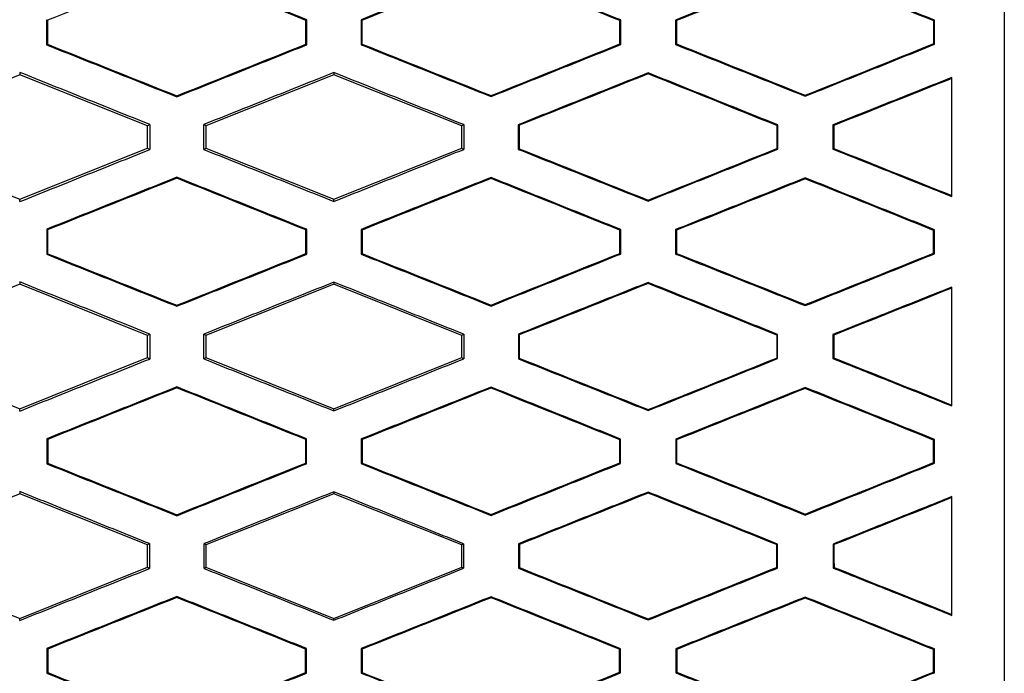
# Model space of a CAD drawing. Header units: millimetres. Extents: x -0.43 to 1.28, y -0.94 to 1.34.
# Tile 51 of 177: x 0.3021 to 0.3209, y 0.2089 to 0.2214. Entities that reach past the tile are written whole.
import ezdxf

# ---------------------------------------------------------------- set-up
doc = ezdxf.new("R2010")
doc.units = ezdxf.units.MM

msp = doc.modelspace()

# ---------------------------------------------------------------- linework, layer by layer
at = {"color": 7, "linetype": 'Continuous', "lineweight": 25}
for p, q in [((0.302654, 0.221387), (0.302654, 0.220907)), ((0.302654, 0.221387), (0.302671, 0.221376)), ((0.307622, 0.221385), (0.307605, 0.221374)), ((0.307622, 0.220909), (0.307622, 0.221386)), ((0.308658, 0.221385), (0.308658, 0.22091)), ((0.308658, 0.221385), (0.308675, 0.221373)), ((0.313617, 0.221382), (0.313599, 0.22137)), ((0.313617, 0.220913), (0.313617, 0.221382)), ((0.314663, 0.221381), (0.314663, 0.220914)), ((0.314663, 0.221381), (0.314681, 0.221369)), ((0.31961, 0.221377), (0.319592, 0.221365)), ((0.31961, 0.220918), (0.31961, 0.221377)), ((0.302654, 0.220907), (0.302671, 0.220919)), ((0.307622, 0.220909), (0.307605, 0.220921)), ((0.308658, 0.22091), (0.308675, 0.220921)), ((0.313617, 0.220913), (0.313599, 0.220925)), ((0.314663, 0.220914), (0.314681, 0.220925)), ((0.31961, 0.220918), (0.319592, 0.22093)), ((0.30214, 0.220382), (0.30214, 0.220336)), ((0.30814, 0.220378), (0.30814, 0.220336)), ((0.31414, 0.220372), (0.31414, 0.220353)), ((0.30214, 0.220336), (0.299696, 0.219359)), ((0.304583, 0.219359), (0.30214, 0.220336)), ((0.30814, 0.220336), (0.305696, 0.219359)), ((0.310583, 0.219359), (0.30814, 0.220336)), ((0.30514, 0.219915), (0.30514, 0.219933)), ((0.31114, 0.21992), (0.31114, 0.219938)), ((0.31714, 0.219927), (0.31714, 0.219945)), ((0.304624, 0.219386), (0.304583, 0.219359)), ((0.304583, 0.218936), (0.304583, 0.219359)), ((0.305696, 0.219359), (0.305656, 0.219386)), ((0.305696, 0.219359), (0.305696, 0.218936)), ((0.310619, 0.219384), (0.310583, 0.219359)), ((0.310583, 0.218936), (0.310583, 0.219359)), ((0.311661, 0.219383), (0.311661, 0.218912)), ((0.311661, 0.219383), (0.311678, 0.219371)), ((0.316595, 0.219368), (0.316613, 0.219379)), ((0.316595, 0.219368), (0.316595, 0.218927)), ((0.316613, 0.218916), (0.316613, 0.219379)), ((0.317667, 0.219379), (0.317668, 0.218916)), ((0.317667, 0.219379), (0.317685, 0.219367)), ((0.299696, 0.218936), (0.30214, 0.217958)), ((0.30214, 0.217958), (0.304583, 0.218936)), ((0.304583, 0.218936), (0.304623, 0.218908)), ((0.305656, 0.218909), (0.305696, 0.218936)), ((0.305696, 0.218936), (0.30814, 0.217958)), ((0.30814, 0.217958), (0.310583, 0.218936)), ((0.310583, 0.218936), (0.310619, 0.218911)), ((0.311661, 0.218912), (0.311679, 0.218924)), ((0.316613, 0.218916), (0.316595, 0.218927)), ((0.317668, 0.218916), (0.317685, 0.218928)), ((0.30514, 0.218361), (0.30514, 0.218379)), ((0.31114, 0.218356), (0.31114, 0.218375)), ((0.31714, 0.218349), (0.31714, 0.218368)), ((0.30214, 0.217914), (0.30214, 0.217958)), ((0.30814, 0.217918), (0.30814, 0.217958)), ((0.31414, 0.217924), (0.31414, 0.217942)), ((0.302655, 0.217387), (0.302655, 0.216908)), ((0.302655, 0.217387), (0.302673, 0.217375)), ((0.307621, 0.217385), (0.307604, 0.217373)), ((0.307621, 0.21691), (0.307621, 0.217385)), ((0.308659, 0.217384), (0.308659, 0.216911)), ((0.308659, 0.217384), (0.308676, 0.217372)), ((0.313616, 0.217381), (0.313598, 0.217369)), ((0.313616, 0.216914), (0.313616, 0.217381)), ((0.314665, 0.21738), (0.314665, 0.216914)), ((0.314665, 0.21738), (0.314682, 0.217369)), ((0.319609, 0.217376), (0.319591, 0.217365)), ((0.319608, 0.216919), (0.319609, 0.217376)), ((0.302655, 0.216908), (0.302673, 0.21692)), ((0.307621, 0.21691), (0.307603, 0.216922)), ((0.308659, 0.216911), (0.308677, 0.216922)), ((0.313616, 0.216914), (0.313598, 0.216925)), ((0.314665, 0.216914), (0.314682, 0.216926)), ((0.319608, 0.216919), (0.319591, 0.21693)), ((0.30214, 0.216336), (0.299696, 0.215359)), ((0.30214, 0.21638), (0.30214, 0.216336)), ((0.304583, 0.215359), (0.30214, 0.216336)), ((0.30814, 0.216336), (0.305696, 0.215359)), ((0.30814, 0.216377), (0.30814, 0.216336)), ((0.310583, 0.215359), (0.30814, 0.216336)), ((0.31414, 0.216371), (0.31414, 0.216352)), ((0.30514, 0.215916), (0.30514, 0.215935)), ((0.31114, 0.215921), (0.31114, 0.21594)), ((0.31714, 0.215928), (0.31714, 0.215947)), ((0.304622, 0.215386), (0.304583, 0.215359)), ((0.304583, 0.214936), (0.304583, 0.215359)), ((0.305696, 0.215359), (0.305658, 0.215385)), ((0.305696, 0.215359), (0.305696, 0.214936)), ((0.310618, 0.215383), (0.310583, 0.215359)), ((0.310583, 0.214936), (0.310583, 0.215359)), ((0.311662, 0.215382), (0.311663, 0.214913)), ((0.311662, 0.215382), (0.31168, 0.21537)), ((0.316594, 0.215367), (0.316612, 0.215378)), ((0.316594, 0.215367), (0.316594, 0.214928)), ((0.316611, 0.214917), (0.316612, 0.215378)), ((0.317669, 0.215378), (0.317669, 0.214917)), ((0.317669, 0.215378), (0.317686, 0.215366)), ((0.299696, 0.214936), (0.30214, 0.213958)), ((0.30214, 0.213958), (0.304583, 0.214936)), ((0.304583, 0.214936), (0.304622, 0.214909)), ((0.305658, 0.21491), (0.305696, 0.214936)), ((0.305696, 0.214936), (0.30814, 0.213958)), ((0.30814, 0.213958), (0.310583, 0.214936)), ((0.310583, 0.214936), (0.310618, 0.214912)), ((0.311663, 0.214913), (0.31168, 0.214925)), ((0.316611, 0.214917), (0.316594, 0.214928)), ((0.317669, 0.214917), (0.317687, 0.214929)), ((0.30514, 0.214359), (0.30514, 0.214378)), ((0.31114, 0.214354), (0.31114, 0.214373)), ((0.31714, 0.214347), (0.31714, 0.214366)), ((0.30214, 0.213915), (0.30214, 0.213958)), ((0.30814, 0.213919), (0.30814, 0.213958)), ((0.31414, 0.213925), (0.31414, 0.213944)), ((0.302657, 0.213386), (0.302657, 0.212909)), ((0.302657, 0.213386), (0.302674, 0.213374)), ((0.307619, 0.213384), (0.307602, 0.213372)), ((0.307619, 0.212911), (0.307619, 0.213384)), ((0.308661, 0.213383), (0.308661, 0.212912)), ((0.308661, 0.213383), (0.308678, 0.213371)), ((0.313614, 0.21338), (0.313597, 0.213368)), ((0.313614, 0.212915), (0.313614, 0.21338)), ((0.314666, 0.213379), (0.314667, 0.212916)), ((0.314666, 0.213379), (0.314684, 0.213367)), ((0.319607, 0.213375), (0.319589, 0.213363)), ((0.319607, 0.21292), (0.319607, 0.213375)), ((0.302657, 0.212909), (0.302675, 0.212921)), ((0.307619, 0.212911), (0.307602, 0.212923)), ((0.308661, 0.212912), (0.308678, 0.212923)), ((0.313614, 0.212915), (0.313596, 0.212927)), ((0.314667, 0.212916), (0.314684, 0.212927)), ((0.319607, 0.21292), (0.319589, 0.212932)), ((0.30214, 0.212336), (0.299696, 0.211359)), ((0.30214, 0.212379), (0.30214, 0.212336)), ((0.304583, 0.211359), (0.30214, 0.212336)), ((0.30814, 0.212336), (0.305696, 0.211359)), ((0.30814, 0.212375), (0.30814, 0.212336)), ((0.310583, 0.211359), (0.30814, 0.212336)), ((0.31414, 0.212369), (0.31414, 0.21235)), ((0.30514, 0.211918), (0.30514, 0.211937)), ((0.31114, 0.211923), (0.31114, 0.211942)), ((0.31714, 0.21193), (0.31714, 0.211949)), ((0.30462, 0.211384), (0.304583, 0.211359)), ((0.304583, 0.210936), (0.304583, 0.211359)), ((0.305696, 0.211359), (0.305659, 0.211384)), ((0.305696, 0.211359), (0.305696, 0.210936)), ((0.310616, 0.211381), (0.310583, 0.211359)), ((0.310583, 0.210936), (0.310583, 0.211359)), ((0.311664, 0.211381), (0.311664, 0.210914)), ((0.311664, 0.211381), (0.311682, 0.211369)), ((0.316592, 0.211365), (0.31661, 0.211377)), ((0.316592, 0.211365), (0.316592, 0.21093)), ((0.31661, 0.210918), (0.31661, 0.211377)), ((0.317671, 0.211376), (0.317671, 0.210919)), ((0.317671, 0.211376), (0.317688, 0.211365)), ((0.299696, 0.210936), (0.30214, 0.209958)), ((0.30214, 0.209958), (0.304583, 0.210936)), ((0.304583, 0.210936), (0.30462, 0.21091)), ((0.30566, 0.210911), (0.305696, 0.210936)), ((0.305696, 0.210936), (0.30814, 0.209958)), ((0.30814, 0.209958), (0.310583, 0.210936)), ((0.310583, 0.210936), (0.310616, 0.210914)), ((0.311664, 0.210914), (0.311682, 0.210926)), ((0.31661, 0.210918), (0.316592, 0.21093)), ((0.317671, 0.210919), (0.317689, 0.210931)), ((0.30514, 0.210357), (0.30514, 0.210376)), ((0.31114, 0.210352), (0.31114, 0.210371)), ((0.31714, 0.210345), (0.31714, 0.210364)), ((0.30214, 0.209917), (0.30214, 0.209958)), ((0.30814, 0.209921), (0.30814, 0.209958)), ((0.31414, 0.209927), (0.31414, 0.209946)), ((0.302659, 0.209384), (0.302659, 0.20891)), ((0.302659, 0.209384), (0.302676, 0.209372)), ((0.307617, 0.209382), (0.3076, 0.20937)), ((0.307617, 0.208912), (0.307617, 0.209382)), ((0.308663, 0.209382), (0.308663, 0.208913)), ((0.308663, 0.209382), (0.30868, 0.20937)), ((0.313612, 0.209379), (0.313595, 0.209367)), ((0.313612, 0.208916), (0.313612, 0.209379)), ((0.314668, 0.209378), (0.314669, 0.208917)), ((0.314668, 0.209378), (0.314686, 0.209366)), ((0.319605, 0.209374), (0.319588, 0.209362)), ((0.319605, 0.208921), (0.319605, 0.209374)), ((0.302659, 0.20891), (0.302677, 0.208922)), ((0.307617, 0.208912), (0.3076, 0.208924)), ((0.308663, 0.208913), (0.30868, 0.208925)), ((0.313612, 0.208916), (0.313594, 0.208928)), ((0.314669, 0.208917), (0.314686, 0.208929)), ((0.319605, 0.208921), (0.319587, 0.208933))]:
    msp.add_line(p, q, dxfattribs=at)
for points in [[(0.32094, 0.240864), (0.32094, 0.225808), (0.32094, 0.210746), (0.320941, 0.195621)], [(0.30514, 0.222362), (0.304317, 0.222033), (0.303494, 0.221704), (0.302671, 0.221376)], [(0.307605, 0.221374), (0.306783, 0.221703), (0.305961, 0.222032), (0.30514, 0.222362)], [(0.31114, 0.222357), (0.310318, 0.222029), (0.309497, 0.221701), (0.308675, 0.221373)], [(0.313599, 0.22137), (0.31278, 0.221699), (0.31196, 0.222028), (0.31114, 0.222357)], [(0.31714, 0.22235), (0.31632, 0.222023), (0.315501, 0.221696), (0.314681, 0.221369)], [(0.319592, 0.221365), (0.318775, 0.221694), (0.317957, 0.222022), (0.31714, 0.22235)], [(0.302671, 0.221376), (0.302671, 0.221223), (0.302671, 0.221071), (0.302671, 0.220919)], [(0.307605, 0.220921), (0.307605, 0.221072), (0.307605, 0.221223), (0.307605, 0.221374)], [(0.308675, 0.221373), (0.308675, 0.221223), (0.308675, 0.221072), (0.308675, 0.220921)], [(0.313599, 0.220925), (0.313599, 0.221073), (0.313599, 0.221222), (0.313599, 0.22137)], [(0.314681, 0.221369), (0.314681, 0.221221), (0.314681, 0.221073), (0.314681, 0.220925)], [(0.319592, 0.22093), (0.319592, 0.221075), (0.319592, 0.22122), (0.319592, 0.221365)], [(0.302671, 0.220919), (0.303494, 0.22059), (0.304317, 0.220262), (0.30514, 0.219933)], [(0.30514, 0.219933), (0.305961, 0.220263), (0.306783, 0.220592), (0.307605, 0.220921)], [(0.308675, 0.220921), (0.309497, 0.220594), (0.310318, 0.220266), (0.31114, 0.219938)], [(0.31114, 0.219938), (0.31196, 0.220267), (0.31278, 0.220596), (0.313599, 0.220925)], [(0.314681, 0.220925), (0.315501, 0.220599), (0.31632, 0.220272), (0.31714, 0.219945)], [(0.31714, 0.219945), (0.317957, 0.220273), (0.318775, 0.220601), (0.319592, 0.22093)], [(0.31414, 0.220353), (0.313319, 0.220026), (0.312499, 0.219698), (0.311678, 0.219371)], [(0.316595, 0.219368), (0.315777, 0.219696), (0.314958, 0.220025), (0.31414, 0.220353)], [(0.31994, 0.220266), (0.319189, 0.219966), (0.318437, 0.219666), (0.317685, 0.219367)], [(0.304624, 0.219386), (0.304624, 0.219227), (0.304624, 0.219068), (0.304623, 0.218908)], [(0.305656, 0.218909), (0.305656, 0.219068), (0.305656, 0.219227), (0.305656, 0.219386)], [(0.310619, 0.219384), (0.310619, 0.219226), (0.310619, 0.219069), (0.310619, 0.218911)], [(0.311678, 0.219371), (0.311678, 0.219222), (0.311678, 0.219073), (0.311679, 0.218924)], [(0.317685, 0.219367), (0.317685, 0.219221), (0.317685, 0.219074), (0.317685, 0.218928)], [(0.311679, 0.218924), (0.312499, 0.218597), (0.313319, 0.21827), (0.31414, 0.217942)], [(0.31414, 0.217942), (0.314958, 0.218271), (0.315777, 0.218599), (0.316595, 0.218927)], [(0.317685, 0.218928), (0.318437, 0.218629), (0.319189, 0.218329), (0.31994, 0.21803)], [(0.30514, 0.218361), (0.304317, 0.218032), (0.303495, 0.217703), (0.302673, 0.217375)], [(0.307604, 0.217373), (0.306782, 0.217702), (0.305961, 0.218031), (0.30514, 0.218361)], [(0.31114, 0.218356), (0.310319, 0.218028), (0.309498, 0.2177), (0.308676, 0.217372)], [(0.313598, 0.217369), (0.312779, 0.217698), (0.311959, 0.218027), (0.31114, 0.218356)], [(0.31714, 0.218349), (0.316321, 0.218022), (0.315501, 0.217695), (0.314682, 0.217369)], [(0.319591, 0.217365), (0.318774, 0.217693), (0.317957, 0.218021), (0.31714, 0.218349)], [(0.302673, 0.217375), (0.302673, 0.217223), (0.302673, 0.217071), (0.302673, 0.21692)], [(0.307603, 0.216922), (0.307603, 0.217072), (0.307604, 0.217222), (0.307604, 0.217373)], [(0.308676, 0.217372), (0.308677, 0.217222), (0.308677, 0.217072), (0.308677, 0.216922)], [(0.313598, 0.216925), (0.313598, 0.217073), (0.313598, 0.217221), (0.313598, 0.217369)], [(0.314682, 0.217369), (0.314682, 0.217221), (0.314682, 0.217074), (0.314682, 0.216926)], [(0.319591, 0.21693), (0.319591, 0.217075), (0.319591, 0.21722), (0.319591, 0.217365)], [(0.302673, 0.21692), (0.303495, 0.216591), (0.304317, 0.216263), (0.30514, 0.215935)], [(0.30514, 0.215935), (0.305961, 0.216264), (0.306782, 0.216593), (0.307603, 0.216922)], [(0.308677, 0.216922), (0.309498, 0.216595), (0.310319, 0.216267), (0.31114, 0.21594)], [(0.31114, 0.21594), (0.311959, 0.216268), (0.312779, 0.216597), (0.313598, 0.216925)], [(0.314682, 0.216926), (0.315502, 0.2166), (0.316321, 0.216273), (0.31714, 0.215947)], [(0.31714, 0.215947), (0.317957, 0.216275), (0.318774, 0.216603), (0.319591, 0.21693)], [(0.31414, 0.216352), (0.31332, 0.216025), (0.3125, 0.215697), (0.31168, 0.21537)], [(0.316594, 0.215367), (0.315776, 0.215695), (0.314958, 0.216023), (0.31414, 0.216352)], [(0.31994, 0.216264), (0.319189, 0.215965), (0.318438, 0.215665), (0.317686, 0.215366)], [(0.304622, 0.215386), (0.304622, 0.215227), (0.304622, 0.215068), (0.304622, 0.214909)], [(0.305658, 0.21491), (0.305658, 0.215068), (0.305658, 0.215227), (0.305658, 0.215385)], [(0.310618, 0.215383), (0.310618, 0.215226), (0.310618, 0.215069), (0.310618, 0.214912)], [(0.31168, 0.21537), (0.31168, 0.215222), (0.31168, 0.215073), (0.31168, 0.214925)], [(0.317686, 0.215366), (0.317687, 0.21522), (0.317687, 0.215075), (0.317687, 0.214929)], [(0.31168, 0.214925), (0.3125, 0.214598), (0.31332, 0.214271), (0.31414, 0.213944)], [(0.31414, 0.213944), (0.314958, 0.214272), (0.315776, 0.2146), (0.316594, 0.214928)], [(0.317687, 0.214929), (0.318438, 0.21463), (0.319189, 0.214331), (0.31994, 0.214031)], [(0.30514, 0.214359), (0.304318, 0.214031), (0.303496, 0.213702), (0.302674, 0.213374)], [(0.307602, 0.213372), (0.306781, 0.213701), (0.305961, 0.21403), (0.30514, 0.214359)], [(0.31114, 0.214354), (0.310319, 0.214026), (0.309499, 0.213699), (0.308678, 0.213371)], [(0.313597, 0.213368), (0.312778, 0.213697), (0.311959, 0.214025), (0.31114, 0.214354)], [(0.31714, 0.214347), (0.316321, 0.214021), (0.315503, 0.213694), (0.314684, 0.213367)], [(0.319589, 0.213363), (0.318773, 0.213691), (0.317956, 0.214019), (0.31714, 0.214347)], [(0.302674, 0.213374), (0.302674, 0.213223), (0.302674, 0.213072), (0.302675, 0.212921)], [(0.307602, 0.212923), (0.307602, 0.213073), (0.307602, 0.213222), (0.307602, 0.213372)], [(0.308678, 0.213371), (0.308678, 0.213222), (0.308678, 0.213073), (0.308678, 0.212923)], [(0.313596, 0.212927), (0.313597, 0.213074), (0.313597, 0.213221), (0.313597, 0.213368)], [(0.314684, 0.213367), (0.314684, 0.213221), (0.314684, 0.213074), (0.314684, 0.212927)], [(0.319589, 0.212932), (0.319589, 0.213075), (0.319589, 0.213219), (0.319589, 0.213363)], [(0.302675, 0.212921), (0.303496, 0.212593), (0.304318, 0.212265), (0.30514, 0.211937)], [(0.30514, 0.211937), (0.30596, 0.212265), (0.306781, 0.212594), (0.307602, 0.212923)], [(0.308678, 0.212923), (0.309499, 0.212596), (0.310319, 0.212269), (0.31114, 0.211942)], [(0.31114, 0.211942), (0.311959, 0.21227), (0.312778, 0.212598), (0.313596, 0.212927)], [(0.314684, 0.212927), (0.315503, 0.212601), (0.316321, 0.212275), (0.31714, 0.211949)], [(0.31714, 0.211949), (0.317956, 0.212276), (0.318773, 0.212604), (0.319589, 0.212932)], [(0.31414, 0.21235), (0.313321, 0.212023), (0.312501, 0.211696), (0.311682, 0.211369)], [(0.316592, 0.211365), (0.315775, 0.211694), (0.314957, 0.212022), (0.31414, 0.21235)], [(0.31994, 0.212263), (0.31919, 0.211963), (0.318439, 0.211664), (0.317688, 0.211365)], [(0.30462, 0.211384), (0.30462, 0.211226), (0.30462, 0.211068), (0.30462, 0.21091)], [(0.30566, 0.210911), (0.30566, 0.211069), (0.30566, 0.211226), (0.305659, 0.211384)], [(0.310616, 0.211381), (0.310616, 0.211225), (0.310616, 0.211069), (0.310616, 0.210914)], [(0.311682, 0.211369), (0.311682, 0.211221), (0.311682, 0.211074), (0.311682, 0.210926)], [(0.317688, 0.211365), (0.317688, 0.21122), (0.317688, 0.211075), (0.317689, 0.210931)], [(0.311682, 0.210926), (0.312501, 0.210599), (0.313321, 0.210273), (0.31414, 0.209946)], [(0.31414, 0.209946), (0.314957, 0.210274), (0.315775, 0.210602), (0.316592, 0.21093)], [(0.317689, 0.210931), (0.318439, 0.210632), (0.31919, 0.210333), (0.31994, 0.210034)], [(0.30514, 0.210357), (0.304319, 0.210029), (0.303498, 0.209701), (0.302676, 0.209372)], [(0.3076, 0.20937), (0.30678, 0.209699), (0.30596, 0.210028), (0.30514, 0.210357)], [(0.31114, 0.210352), (0.31032, 0.210025), (0.3095, 0.209697), (0.30868, 0.20937)], [(0.313595, 0.209367), (0.312777, 0.209695), (0.311958, 0.210024), (0.31114, 0.210352)], [(0.31714, 0.210345), (0.316322, 0.210019), (0.315504, 0.209692), (0.314686, 0.209366)], [(0.319588, 0.209362), (0.318772, 0.20969), (0.317956, 0.210017), (0.31714, 0.210345)], [(0.302676, 0.209372), (0.302676, 0.209222), (0.302677, 0.209072), (0.302677, 0.208922)], [(0.3076, 0.208924), (0.3076, 0.209073), (0.3076, 0.209222), (0.3076, 0.20937)], [(0.30868, 0.20937), (0.30868, 0.209222), (0.30868, 0.209073), (0.30868, 0.208925)], [(0.313594, 0.208928), (0.313595, 0.209074), (0.313595, 0.209221), (0.313595, 0.209367)], [(0.314686, 0.209366), (0.314686, 0.20922), (0.314686, 0.209075), (0.314686, 0.208929)], [(0.319587, 0.208933), (0.319587, 0.209076), (0.319587, 0.209219), (0.319588, 0.209362)], [(0.302677, 0.208922), (0.303498, 0.208594), (0.304319, 0.208267), (0.30514, 0.207939)], [(0.30514, 0.207939), (0.30596, 0.208267), (0.30678, 0.208596), (0.3076, 0.208924)], [(0.30868, 0.208925), (0.3095, 0.208598), (0.31032, 0.208271), (0.31114, 0.207944)], [(0.31114, 0.207944), (0.311958, 0.208272), (0.312776, 0.2086), (0.313594, 0.208928)], [(0.314686, 0.208929), (0.315504, 0.208603), (0.316322, 0.208277), (0.31714, 0.207951)], [(0.31714, 0.207951), (0.317956, 0.208278), (0.318772, 0.208606), (0.319587, 0.208933)]]:
    msp.add_open_spline(points, degree=3, dxfattribs=at)
for points, knots in [([(0.307622, 0.221386), (0.307208, 0.221551), (0.306381, 0.221883), (0.305553, 0.222215), (0.30514, 0.222381)], [0, 0, 0, 0, 0.500453, 1, 1, 1, 1]), ([(0.31114, 0.222376), (0.310726, 0.22221), (0.309898, 0.22188), (0.309071, 0.22155), (0.308658, 0.221385)], [0, 0, 0, 0, 0.500506, 1, 1, 1, 1]), ([(0.313617, 0.221382), (0.313204, 0.221548), (0.312378, 0.221879), (0.311552, 0.22221), (0.31114, 0.222376)], [0, 0, 0, 0, 0.500465, 1, 1, 1, 1]), ([(0.31714, 0.222369), (0.316727, 0.222204), (0.315901, 0.221875), (0.315076, 0.221546), (0.314663, 0.221381)], [0, 0, 0, 0, 0.500429, 1, 1, 1, 1]), ([(0.31961, 0.221377), (0.319198, 0.221543), (0.318375, 0.221873), (0.317551, 0.222204), (0.31714, 0.222369)], [0, 0, 0, 0, 0.500251, 1, 1, 1, 1]), ([(0.308658, 0.22091), (0.309071, 0.220745), (0.309898, 0.220415), (0.310726, 0.220085), (0.31114, 0.21992)], [0, 0, 0, 0, 0.4995268, 1, 1, 1, 1]), ([(0.31114, 0.21992), (0.311552, 0.220085), (0.312378, 0.220416), (0.313204, 0.220747), (0.313617, 0.220913)], [0, 0, 0, 0, 0.499503, 1, 1, 1, 1]), ([(0.314663, 0.220914), (0.315076, 0.220749), (0.315901, 0.22042), (0.316727, 0.220091), (0.31714, 0.219927)], [0, 0, 0, 0, 0.499605, 1, 1, 1, 1]), ([(0.31714, 0.219927), (0.317551, 0.220092), (0.318375, 0.220422), (0.319198, 0.220752), (0.31961, 0.220918)], [0, 0, 0, 0, 0.499714, 1, 1, 1, 1]), ([(0.302654, 0.220907), (0.303068, 0.220742), (0.303897, 0.220411), (0.304725, 0.22008), (0.30514, 0.219915)], [0, 0, 0, 0, 0.4995913, 1, 1, 1, 1]), ([(0.30514, 0.219915), (0.305553, 0.22008), (0.306381, 0.220412), (0.307208, 0.220743), (0.307622, 0.220909)], [0, 0, 0, 0, 0.4995165, 1, 1, 1, 1]), ([(0.304624, 0.219386), (0.304209, 0.219553), (0.303381, 0.219884), (0.302553, 0.220216), (0.30214, 0.220382)], [0, 0, 0, 0, 0.500404, 1, 1, 1, 1]), ([(0.30814, 0.220378), (0.307725, 0.220212), (0.306898, 0.219882), (0.30607, 0.219551), (0.305656, 0.219386)], [0, 0, 0, 0, 0.500481, 1, 1, 1, 1]), ([(0.310619, 0.219384), (0.310206, 0.219549), (0.309379, 0.219881), (0.308552, 0.220212), (0.30814, 0.220378)], [0, 0, 0, 0, 0.500479, 1, 1, 1, 1]), ([(0.31414, 0.220372), (0.313726, 0.220207), (0.3129, 0.219877), (0.312074, 0.219548), (0.311661, 0.219383)], [0, 0, 0, 0, 0.500488, 1, 1, 1, 1]), ([(0.316613, 0.219379), (0.3162, 0.219545), (0.315376, 0.219876), (0.314552, 0.220207), (0.31414, 0.220372)], [0, 0, 0, 0, 0.500423, 1, 1, 1, 1]), ([(0.31994, 0.220285), (0.319561, 0.220134), (0.318804, 0.219832), (0.318046, 0.21953), (0.317667, 0.219379)], [0, 0, 0, 0, 0.500269, 1, 1, 1, 1]), ([(0.31994, 0.218011), (0.31994, 0.21839), (0.31994, 0.219148), (0.31994, 0.219906), (0.31994, 0.220285)], [0, 0, 0, 0, 0.49984, 1, 1, 1, 1]), ([(0.30214, 0.217914), (0.302553, 0.218079), (0.303381, 0.218411), (0.304209, 0.218742), (0.304623, 0.218908)], [0, 0, 0, 0, 0.499577, 1, 1, 1, 1]), ([(0.305656, 0.218909), (0.30607, 0.218744), (0.306898, 0.218413), (0.307725, 0.218083), (0.30814, 0.217918)], [0, 0, 0, 0, 0.499539, 1, 1, 1, 1]), ([(0.30814, 0.217918), (0.308552, 0.218083), (0.309379, 0.218414), (0.310205, 0.218745), (0.310619, 0.218911)], [0, 0, 0, 0, 0.4995, 1, 1, 1, 1]), ([(0.311661, 0.218912), (0.312074, 0.218747), (0.3129, 0.218418), (0.313726, 0.218088), (0.31414, 0.217924)], [0, 0, 0, 0, 0.499534, 1, 1, 1, 1]), ([(0.31414, 0.217924), (0.314551, 0.218089), (0.315376, 0.218419), (0.3162, 0.21875), (0.316613, 0.218916)], [0, 0, 0, 0, 0.499554, 1, 1, 1, 1]), ([(0.317668, 0.218916), (0.318046, 0.218766), (0.318804, 0.218464), (0.319561, 0.218162), (0.31994, 0.218011)], [0, 0, 0, 0, 0.499762, 1, 1, 1, 1]), ([(0.30514, 0.218379), (0.304725, 0.218214), (0.303897, 0.217883), (0.303069, 0.217552), (0.302655, 0.217387)], [0, 0, 0, 0, 0.500428, 1, 1, 1, 1]), ([(0.307621, 0.217385), (0.307207, 0.217551), (0.30638, 0.217882), (0.305553, 0.218214), (0.30514, 0.218379)], [0, 0, 0, 0, 0.500463, 1, 1, 1, 1]), ([(0.31114, 0.218375), (0.310726, 0.218209), (0.309899, 0.217879), (0.309072, 0.217549), (0.308659, 0.217384)], [0, 0, 0, 0, 0.500493, 1, 1, 1, 1]), ([(0.313616, 0.217381), (0.313203, 0.217547), (0.312377, 0.217878), (0.311552, 0.218209), (0.31114, 0.218375)], [0, 0, 0, 0, 0.500475, 1, 1, 1, 1]), ([(0.31714, 0.218368), (0.316727, 0.218203), (0.315902, 0.217874), (0.315077, 0.217545), (0.314665, 0.21738)], [0, 0, 0, 0, 0.500417, 1, 1, 1, 1]), ([(0.319609, 0.217376), (0.319197, 0.217542), (0.318374, 0.217872), (0.317551, 0.218203), (0.31714, 0.218368)], [0, 0, 0, 0, 0.500262, 1, 1, 1, 1]), ([(0.302655, 0.216908), (0.303069, 0.216743), (0.303897, 0.216412), (0.304725, 0.216081), (0.30514, 0.215916)], [0, 0, 0, 0, 0.4995796, 1, 1, 1, 1]), ([(0.30514, 0.215916), (0.305553, 0.216082), (0.30638, 0.216413), (0.307207, 0.216744), (0.307621, 0.21691)], [0, 0, 0, 0, 0.4995306, 1, 1, 1, 1]), ([(0.308659, 0.216911), (0.309072, 0.216746), (0.309899, 0.216416), (0.310726, 0.216086), (0.31114, 0.215921)], [0, 0, 0, 0, 0.499515, 1, 1, 1, 1]), ([(0.31114, 0.215921), (0.311552, 0.216086), (0.312377, 0.216417), (0.313203, 0.216748), (0.313616, 0.216914)], [0, 0, 0, 0, 0.4995171, 1, 1, 1, 1]), ([(0.314665, 0.216914), (0.315077, 0.21675), (0.315902, 0.216421), (0.316727, 0.216092), (0.31714, 0.215928)], [0, 0, 0, 0, 0.499592, 1, 1, 1, 1]), ([(0.31714, 0.215928), (0.317551, 0.216093), (0.318374, 0.216423), (0.319197, 0.216753), (0.319608, 0.216919)], [0, 0, 0, 0, 0.499728, 1, 1, 1, 1]), ([(0.304622, 0.215386), (0.304208, 0.215551), (0.303381, 0.215883), (0.302553, 0.216215), (0.30214, 0.21638)], [0, 0, 0, 0, 0.500416, 1, 1, 1, 1]), ([(0.30814, 0.216377), (0.307726, 0.216211), (0.306898, 0.215881), (0.306071, 0.21555), (0.305658, 0.215385)], [0, 0, 0, 0, 0.500466, 1, 1, 1, 1]), ([(0.310618, 0.215383), (0.310204, 0.215548), (0.309379, 0.21588), (0.308552, 0.216211), (0.30814, 0.216377)], [0, 0, 0, 0, 0.500492, 1, 1, 1, 1]), ([(0.31414, 0.216371), (0.313726, 0.216206), (0.312901, 0.215876), (0.312075, 0.215547), (0.311662, 0.215382)], [0, 0, 0, 0, 0.5004729, 1, 1, 1, 1]), ([(0.316612, 0.215378), (0.316199, 0.215544), (0.315376, 0.215875), (0.314551, 0.216205), (0.31414, 0.216371)], [0, 0, 0, 0, 0.500436, 1, 1, 1, 1]), ([(0.31994, 0.216283), (0.319562, 0.216132), (0.318805, 0.215831), (0.318047, 0.215529), (0.317669, 0.215378)], [0, 0, 0, 0, 0.5002535, 1, 1, 1, 1]), ([(0.31994, 0.214013), (0.31994, 0.214391), (0.31994, 0.215148), (0.31994, 0.215905), (0.31994, 0.216283)], [0, 0, 0, 0, 0.499917, 1, 1, 1, 1]), ([(0.30214, 0.213915), (0.302553, 0.214081), (0.303381, 0.214412), (0.304208, 0.214743), (0.304622, 0.214909)], [0, 0, 0, 0, 0.499593, 1, 1, 1, 1]), ([(0.305658, 0.21491), (0.306071, 0.214745), (0.306898, 0.214414), (0.307726, 0.214084), (0.30814, 0.213919)], [0, 0, 0, 0, 0.499524, 1, 1, 1, 1]), ([(0.30814, 0.213919), (0.308552, 0.214085), (0.309378, 0.214416), (0.310204, 0.214747), (0.310618, 0.214912)], [0, 0, 0, 0, 0.4995167, 1, 1, 1, 1]), ([(0.311663, 0.214913), (0.312075, 0.214748), (0.312901, 0.214419), (0.313726, 0.21409), (0.31414, 0.213925)], [0, 0, 0, 0, 0.499519, 1, 1, 1, 1]), ([(0.31414, 0.213925), (0.314551, 0.21409), (0.315375, 0.214421), (0.316199, 0.214751), (0.316611, 0.214917)], [0, 0, 0, 0, 0.499571, 1, 1, 1, 1]), ([(0.317669, 0.214917), (0.318048, 0.214767), (0.318805, 0.214465), (0.319562, 0.214163), (0.31994, 0.214013)], [0, 0, 0, 0, 0.499745, 1, 1, 1, 1]), ([(0.30514, 0.214378), (0.304726, 0.214212), (0.303898, 0.213882), (0.30307, 0.213551), (0.302657, 0.213386)], [0, 0, 0, 0, 0.500411, 1, 1, 1, 1]), ([(0.307619, 0.213384), (0.307206, 0.213549), (0.306379, 0.213881), (0.305553, 0.214212), (0.30514, 0.214378)], [0, 0, 0, 0, 0.500478, 1, 1, 1, 1]), ([(0.31114, 0.214373), (0.310726, 0.214208), (0.3099, 0.213878), (0.309073, 0.213548), (0.308661, 0.213383)], [0, 0, 0, 0, 0.500476, 1, 1, 1, 1]), ([(0.313614, 0.21338), (0.313201, 0.213546), (0.312377, 0.213877), (0.311552, 0.214208), (0.31114, 0.214373)], [0, 0, 0, 0, 0.500491, 1, 1, 1, 1]), ([(0.31714, 0.214366), (0.316727, 0.214202), (0.315903, 0.213873), (0.315078, 0.213544), (0.314666, 0.213379)], [0, 0, 0, 0, 0.500399, 1, 1, 1, 1]), ([(0.319607, 0.213375), (0.319196, 0.21354), (0.318373, 0.213871), (0.317551, 0.214201), (0.31714, 0.214366)], [0, 0, 0, 0, 0.500279, 1, 1, 1, 1]), ([(0.302657, 0.212909), (0.30307, 0.212744), (0.303898, 0.212413), (0.304726, 0.212083), (0.30514, 0.211918)], [0, 0, 0, 0, 0.499562, 1, 1, 1, 1]), ([(0.30514, 0.211918), (0.305553, 0.212083), (0.306379, 0.212414), (0.307206, 0.212745), (0.307619, 0.212911)], [0, 0, 0, 0, 0.499549, 1, 1, 1, 1]), ([(0.308661, 0.212912), (0.309074, 0.212747), (0.3099, 0.212417), (0.310726, 0.212088), (0.31114, 0.211923)], [0, 0, 0, 0, 0.499497, 1, 1, 1, 1]), ([(0.31114, 0.211923), (0.311552, 0.212088), (0.312377, 0.212419), (0.313201, 0.212749), (0.313614, 0.212915)], [0, 0, 0, 0, 0.499536, 1, 1, 1, 1]), ([(0.314667, 0.212916), (0.315078, 0.212751), (0.315903, 0.212423), (0.316727, 0.212094), (0.31714, 0.21193)], [0, 0, 0, 0, 0.499574, 1, 1, 1, 1]), ([(0.31714, 0.21193), (0.317551, 0.212095), (0.318373, 0.212425), (0.319195, 0.212755), (0.319607, 0.21292)], [0, 0, 0, 0, 0.499747, 1, 1, 1, 1]), ([(0.30462, 0.211384), (0.304207, 0.21155), (0.30338, 0.211882), (0.302553, 0.212213), (0.30214, 0.212379)], [0, 0, 0, 0, 0.500434, 1, 1, 1, 1]), ([(0.30814, 0.212375), (0.307726, 0.212209), (0.306899, 0.211879), (0.306073, 0.211549), (0.305659, 0.211384)], [0, 0, 0, 0, 0.500447, 1, 1, 1, 1]), ([(0.310616, 0.211381), (0.310203, 0.211547), (0.309378, 0.211878), (0.308552, 0.212209), (0.30814, 0.212375)], [0, 0, 0, 0, 0.50051, 1, 1, 1, 1]), ([(0.31414, 0.212369), (0.313727, 0.212204), (0.312902, 0.211875), (0.312076, 0.211545), (0.311664, 0.211381)], [0, 0, 0, 0, 0.5004531, 1, 1, 1, 1]), ([(0.31661, 0.211377), (0.316198, 0.211543), (0.315375, 0.211873), (0.314551, 0.212204), (0.31414, 0.212369)], [0, 0, 0, 0, 0.500456, 1, 1, 1, 1]), ([(0.31994, 0.212282), (0.319562, 0.212131), (0.318806, 0.211829), (0.318049, 0.211527), (0.317671, 0.211376)], [0, 0, 0, 0, 0.500232, 1, 1, 1, 1]), ([(0.31994, 0.210015), (0.31994, 0.210393), (0.31994, 0.211148), (0.31994, 0.211904), (0.31994, 0.212282)], [0, 0, 0, 0, 0.5000311, 1, 1, 1, 1]), ([(0.30214, 0.209917), (0.302553, 0.210083), (0.30338, 0.210414), (0.304207, 0.210745), (0.30462, 0.21091)], [0, 0, 0, 0, 0.499613, 1, 1, 1, 1]), ([(0.30566, 0.210911), (0.306073, 0.210746), (0.306899, 0.210416), (0.307726, 0.210086), (0.30814, 0.209921)], [0, 0, 0, 0, 0.499504, 1, 1, 1, 1]), ([(0.30814, 0.209921), (0.308552, 0.210087), (0.309378, 0.210417), (0.310203, 0.210748), (0.310616, 0.210914)], [0, 0, 0, 0, 0.499538, 1, 1, 1, 1]), ([(0.311664, 0.210914), (0.312077, 0.21075), (0.312902, 0.210421), (0.313727, 0.210092), (0.31414, 0.209927)], [0, 0, 0, 0, 0.499498, 1, 1, 1, 1]), ([(0.31414, 0.209927), (0.314551, 0.210092), (0.315375, 0.210422), (0.316198, 0.210753), (0.31661, 0.210918)], [0, 0, 0, 0, 0.499593, 1, 1, 1, 1]), ([(0.317671, 0.210919), (0.318049, 0.210768), (0.318806, 0.210467), (0.319562, 0.210165), (0.31994, 0.210015)], [0, 0, 0, 0, 0.499722, 1, 1, 1, 1]), ([(0.30514, 0.210376), (0.304726, 0.21021), (0.303899, 0.20988), (0.303072, 0.209549), (0.302659, 0.209384)], [0, 0, 0, 0, 0.500391, 1, 1, 1, 1]), ([(0.307617, 0.209382), (0.307204, 0.209548), (0.306378, 0.209879), (0.305552, 0.21021), (0.30514, 0.210376)], [0, 0, 0, 0, 0.500499, 1, 1, 1, 1]), ([(0.31114, 0.210371), (0.310727, 0.210206), (0.309901, 0.209876), (0.309075, 0.209546), (0.308663, 0.209382)], [0, 0, 0, 0, 0.500455, 1, 1, 1, 1]), ([(0.313612, 0.209379), (0.3132, 0.209544), (0.312376, 0.209875), (0.311551, 0.210206), (0.31114, 0.210371)], [0, 0, 0, 0, 0.500512, 1, 1, 1, 1]), ([(0.31714, 0.210364), (0.316728, 0.2102), (0.315904, 0.209871), (0.31508, 0.209542), (0.314668, 0.209378)], [0, 0, 0, 0, 0.500378, 1, 1, 1, 1]), ([(0.319605, 0.209374), (0.319194, 0.209539), (0.318372, 0.209869), (0.31755, 0.210199), (0.31714, 0.210364)], [0, 0, 0, 0, 0.500301, 1, 1, 1, 1]), ([(0.302659, 0.20891), (0.303072, 0.208745), (0.303899, 0.208415), (0.304726, 0.208085), (0.30514, 0.20792)], [0, 0, 0, 0, 0.499542, 1, 1, 1, 1]), ([(0.30514, 0.20792), (0.305552, 0.208085), (0.306378, 0.208416), (0.307204, 0.208747), (0.307617, 0.208912)], [0, 0, 0, 0, 0.499569, 1, 1, 1, 1]), ([(0.308663, 0.208913), (0.309075, 0.208749), (0.309901, 0.208419), (0.310727, 0.20809), (0.31114, 0.207925)], [0, 0, 0, 0, 0.499476, 1, 1, 1, 1]), ([(0.31114, 0.207925), (0.311551, 0.20809), (0.312376, 0.208421), (0.3132, 0.208751), (0.313612, 0.208916)], [0, 0, 0, 0, 0.499556, 1, 1, 1, 1]), ([(0.314669, 0.208917), (0.31508, 0.208753), (0.315904, 0.208425), (0.316728, 0.208096), (0.31714, 0.207932)], [0, 0, 0, 0, 0.499553, 1, 1, 1, 1]), ([(0.31714, 0.207932), (0.31755, 0.208097), (0.318372, 0.208427), (0.319194, 0.208756), (0.319605, 0.208921)], [0, 0, 0, 0, 0.499768, 1, 1, 1, 1])]:
    msp.add_open_spline(points, degree=3, knots=knots, dxfattribs=at)

doc.saveas('drawing.dxf')
